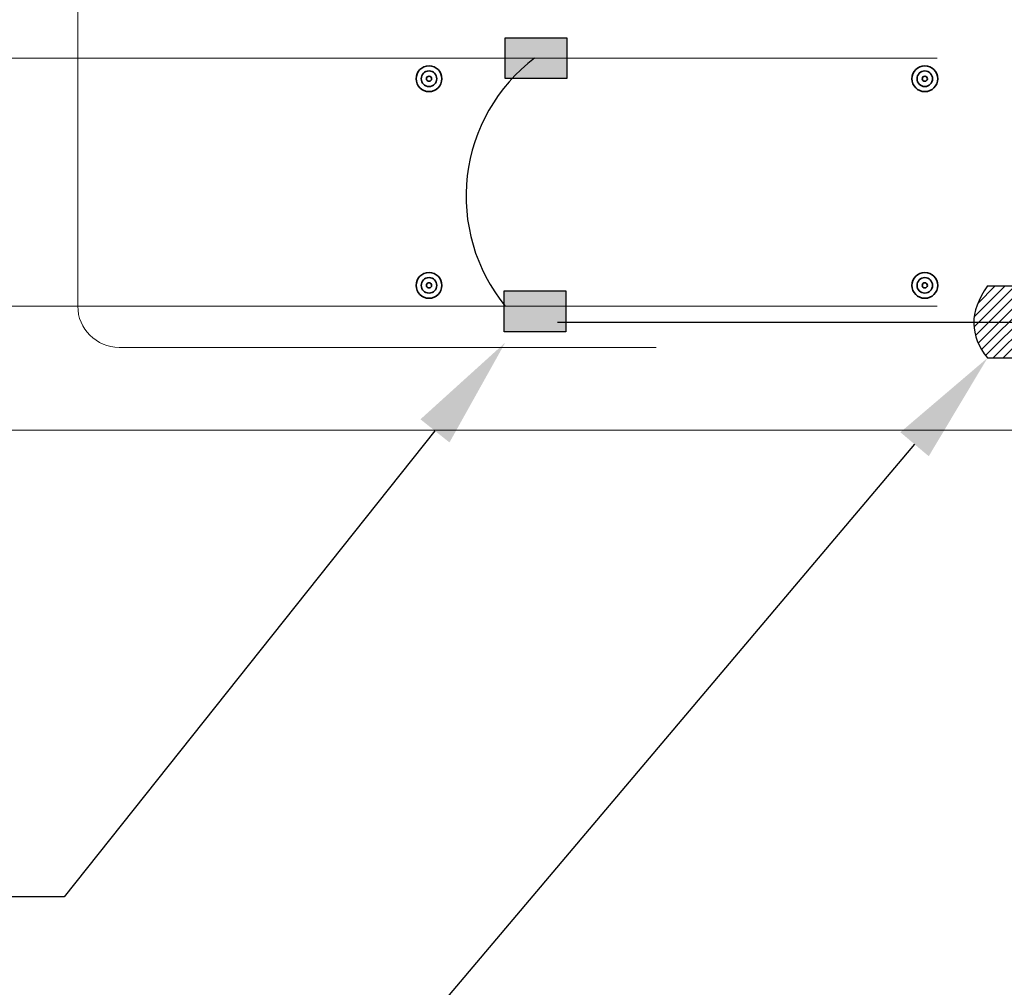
# Model space of a CAD drawing. Header units: inches. Extents: x 298 to 9722, y 170 to 7422.
# Tile 16 of 36: x 2560 to 2665, y 398 to 501. Entities that reach past the tile are written whole.
import ezdxf
from ezdxf import colors
from ezdxf.entities.mleader import LeaderData, LeaderLine
from ezdxf.math import Vec2, Vec3

# ---------------------------------------------------------------- set-up
doc = ezdxf.new("R2010")
doc.units = ezdxf.units.IN
doc.header["$MEASUREMENT"] = 0
for name, color, linetype, lineweight in [('E-ANNO-TEXT', 7, 'Continuous', 25), ('E-DETL-GRPH', 7, 'Continuous', 35), ('S-301 Building Sections [E-202_a Reference]$0$G-ELECT-REF', 253, 'Continuous', 9)]:
    doc.layers.add(name, color=color, linetype=linetype, lineweight=lineweight)
doc.styles.get("Standard").update_dxf_attribs({"font": 'arial.ttf'})

# ---------------------------------------------------------------- blocks, each defined once
blk = doc.blocks.new('S-301 Building Sections [E-202_a Reference]')
at = {"color": 9}
for centre, radius in [((714.368, 237.447), 0.312), ((714.368, 237.447), 0.188), ((726.368, 237.447), 0.312), ((726.368, 237.447), 0.188), ((714.368, 237.447), 0.0625), ((726.368, 237.447), 0.0625), ((714.368, 232.447), 0.312), ((714.368, 232.447), 0.188), ((726.368, 232.447), 0.312), ((726.368, 232.447), 0.188), ((714.368, 232.447), 0.0625), ((726.368, 232.447), 0.0625)]:
    blk.add_circle(centre, radius, dxfattribs=at)
at = {"layer": 'S-301 Building Sections [E-202_a Reference]$0$G-ELECT-REF', "color": 9}
for p, q in [((705.868, 231.947), (705.868, 257.772)), ((726.669, 237.947), (654.052, 237.947)), ((726.669, 231.947), (654.052, 231.947)), ((719.868, 230.947), (706.868, 230.947))]:
    blk.add_line(p, q, dxfattribs=at)
at = {"layer": 'S-301 Building Sections [E-202_a Reference]$0$G-ELECT-REF', "color": 9, "extrusion": (0, 0, -1)}
blk.add_arc((-706.868, 231.947), 1, 270, 0, dxfattribs=at)
at = {"layer": 'S-301 Building Sections [E-202_a Reference]$0$G-ELECT-REF', "color": 9}
blk.add_3dface([(729.368, 228.947), (651.368, 228.947), (651.368, 240.947), (729.368, 240.947)], dxfattribs=at)

msp = doc.modelspace()

# ---------------------------------------------------------------- hatches: boundary and pattern name
at = {"layer": 'E-ANNO-TEXT'}
h = msp.add_hatch(color=0, dxfattribs=at)
h.dxf.hatch_style = 1
h.paths.add_polyline_path([(2618.113, 494.98827), (2618.113, 499.32196), (2611.55966, 499.32196), (2611.55966, 494.98827)])
h = msp.add_hatch(dxfattribs=at)
h.set_pattern_fill('ANSI31', color=0, scale=6)
h.set_pattern_definition([(45, (165.874, -129.4023), (-0.53033009, 0.53033009), [])])
edge = h.paths.add_edge_path()
edge.add_spline(control_points=[(2674.43858, 469.10725), (2674.46744, 470.33213), (2674.94678, 471.60652), (2675.89381, 472.9501)], knot_values=[0, 0, 0, 0, 0.481265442, 0.481265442, 0.481265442, 0.481265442], degree=3, periodic=0)
edge.add_line((2675.89381, 472.9501), (2669.31082, 472.9501))
edge.add_line((2669.31082, 472.9501), (2669.31082, 469.10725))
edge.add_line((2669.31082, 469.10725), (2674.43858, 469.10725))
edge = h.paths.add_edge_path()
edge.add_spline(control_points=[(2675.89381, 465.29443), (2674.89974, 466.52428), (2674.40748, 467.78701), (2674.43858, 469.10725)], knot_values=[0.481265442, 0.481265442, 0.481265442, 0.481265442, 1, 1, 1, 1], degree=3, periodic=0)
edge.add_line((2674.43858, 469.10725), (2669.31082, 469.10725))
edge.add_line((2669.31082, 469.10725), (2669.31082, 465.29443))
edge.add_line((2669.31082, 465.29443), (2675.89381, 465.29443))
edge = h.paths.add_edge_path()
edge.add_line((2669.31082, 469.10725), (2661.34431, 469.10725))
edge.add_spline(control_points=[(2661.34431, 469.10725), (2661.31321, 467.78701), (2661.80547, 466.52428), (2662.79954, 465.29443)], knot_values=[0.481265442, 0.481265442, 0.481265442, 0.481265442, 1, 1, 1, 1], degree=3, periodic=0)
edge.add_line((2662.79954, 465.29443), (2669.31082, 465.29443))
edge.add_line((2669.31082, 465.29443), (2669.31082, 469.10725))
edge = h.paths.add_edge_path()
edge.add_line((2669.31082, 472.9501), (2662.79954, 472.9501))
edge.add_spline(control_points=[(2662.79954, 472.9501), (2661.85251, 471.60652), (2661.37317, 470.33213), (2661.34431, 469.10725)], knot_values=[0, 0, 0, 0, 0.481265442, 0.481265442, 0.481265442, 0.481265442], degree=3, periodic=0)
edge.add_line((2661.34431, 469.10725), (2669.31082, 469.10725))
edge.add_line((2669.31082, 469.10725), (2669.31082, 472.9501))
h = msp.add_hatch(color=0, dxfattribs=at)
h.dxf.hatch_style = 1
h.paths.add_polyline_path([(2617.98647, 468.07869), (2617.98647, 472.41238), (2611.43313, 472.41238), (2611.43313, 468.07869)])

# ---------------------------------------------------------------- linework, layer by layer
at = {"layer": 'E-ANNO-TEXT', "color": 0}
for p, q in [((2662.79954, 472.9501), (2675.89381, 472.9501)), ((2617.113, 469.10725), (2776.54491, 469.10725)), ((2662.79954, 465.29443), (2675.89381, 465.29443))]:
    msp.add_line(p, q, dxfattribs=at)
for points in [[(2618.113, 494.98827), (2611.55966, 494.98827), (2611.55966, 499.32196), (2618.113, 499.32196)], [(2617.98647, 468.07869), (2611.43313, 468.07869), (2611.43313, 472.41238), (2617.98647, 472.41238)]]:
    msp.add_lwpolyline(points, close=True, dxfattribs=at)
msp.add_arc((2625.81376, 482.48146), 18.42201, 127.2001962, 219.307846, dxfattribs=at)
msp.add_open_spline([(2662.79954, 472.9501), (2660.83174, 470.15834), (2660.8832, 467.6653), (2662.79954, 465.29443)], degree=3, dxfattribs=at)

# ---------------------------------------------------------------- block references
at = {"layer": 'E-DETL-GRPH', "color": 0, "xscale": 4.390625, "yscale": 4.390625, "zscale": 4.390625}
msp.add_blockref('S-301 Building Sections [E-202_a Reference]', (-533.0696, -547.58069), dxfattribs=at)

# ---------------------------------------------------------------- leaders
at = {"layer": 'E-ANNO-TEXT', "color": 0}
ml = msp.add_multileader_mtext('Standard', dxfattribs=at)
ml.set_content('')
ml.set_leader_properties()
ml.build(insert=Vec2(0, 0))
ml.multileader.update_dxf_attribs({"dogleg_length": 0.36, "arrow_head_size": 12, "scale": 48})
ctx = ml.context
ctx.base_point, ctx.scale, ctx.char_height, ctx.arrow_head_size, ctx.landing_gap_size, ctx.plane_origin = Vec3(2529.46713, 408.04866), 48, 8.64, 12, 4.32, Vec3(2032.59343, 446.37589)
ctx.text_align_type = 2
notes = []
notes.append((ctx, [(1, (1, 1, 0), (2564.68491, 408.04866), (-1, 0), 26.57777, [(0, [(2611.55966, 466.94041)], 0, [])])]))
ctx.mtext.insert, ctx.mtext.alignment, ctx.mtext.flow_direction = Vec3(2533.78713, 412.36866), 3, 5
ml = msp.add_multileader_mtext('Standard', dxfattribs=at)
ml.set_content('')
ml.set_leader_properties()
ml.build(insert=Vec2(0, 0))
ml.multileader.update_dxf_attribs({"dogleg_length": 0.36, "arrow_head_size": 12, "scale": 48})
ctx = ml.context
ctx.base_point, ctx.scale, ctx.char_height, ctx.arrow_head_size, ctx.landing_gap_size, ctx.plane_origin = Vec3(2529.46713, 349.27793), 48, 8.64, 12, 4.32, Vec3(2032.59343, 387.60516)
ctx.text_align_type = 2
notes.append((ctx, [(1, (1, 1, 0), (2564.68491, 349.27793), (-1, 0), 26.57777, [(0, [(2662.79954, 465.29443)], 0, [])])]))
ctx.mtext.insert, ctx.mtext.alignment, ctx.mtext.flow_direction = Vec3(2533.78713, 353.59793), 3, 5
for ctx, leaders in notes:
    for number, flags, end, landing, length, lines in leaders:
        leader = LeaderData()
        leader.index, (leader.has_last_leader_line, leader.has_dogleg_vector, leader.attachment_direction) = number, flags
        leader.last_leader_point, leader.dogleg_vector, leader.dogleg_length = Vec3(end), Vec3(landing), length
        for number, points, colour, breaks in lines:
            line = LeaderLine()
            line.index, line.vertices, line.color, line.breaks = number, Vec3.list(points), colors.encode_raw_color(colour), breaks
            leader.lines.append(line)
        ctx.leaders.append(leader)

doc.saveas('drawing.dxf')
